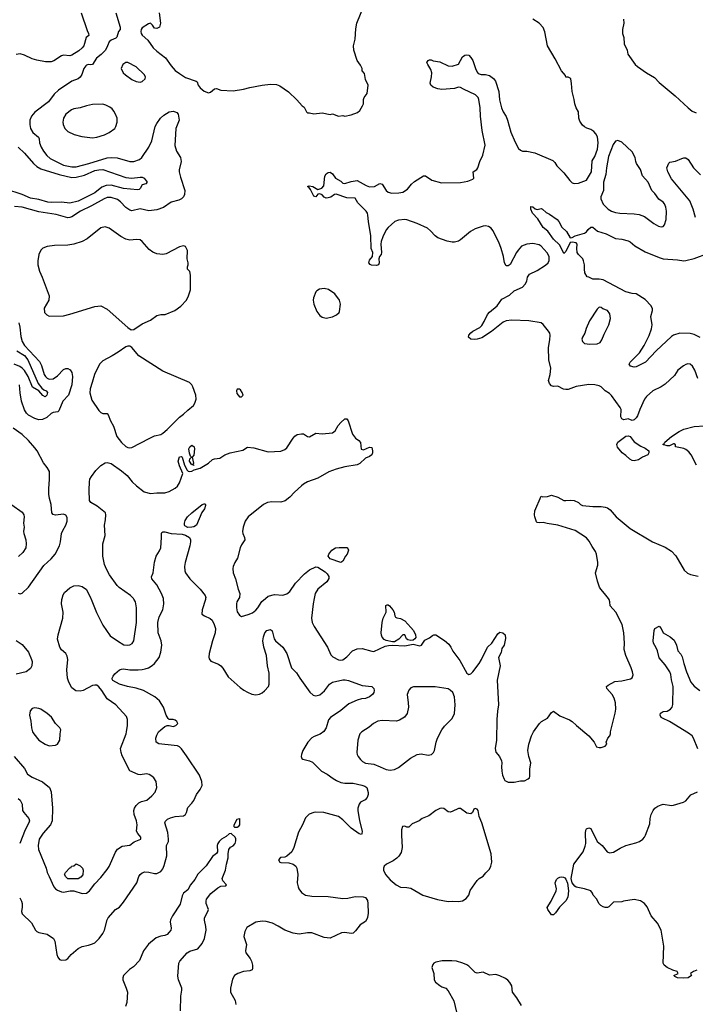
# Model space of a CAD drawing. Header units: inches. Extents: x 2001573 to 2220545, y 644482 to 846830.
# Tile 49 of 256: x 2042145 to 2048681, y 676073 to 685603. Entities that reach past the tile are written whole.
import ezdxf

# ---------------------------------------------------------------- set-up
doc = ezdxf.new("R2010")
doc.units = ezdxf.units.IN
doc.header["$MEASUREMENT"] = 0
doc.layers.add('C0647', color=7, linetype='Continuous')
doc.layers.add('C0648', color=7, linetype='Continuous')

msp = doc.modelspace()

# ---------------------------------------------------------------- linework, layer by layer
at = {"layer": 'C0647', "color": 5}
for points, elevation in [([(2042090.4, 678470), (2042190, 678354.9), (2042221.6, 678301.6), (2042264, 678270), (2042365.3, 678225.3), (2042433.1, 678170), (2042449.1, 678130), (2042461.3, 677970), (2042457.7, 677850), (2042444, 677810), (2042370.3, 677730), (2042333.1, 677670), (2042322, 677610), (2042326.5, 677570), (2042400.5, 677390), (2042410.6, 677350), (2042428.3, 677308.3), (2042476, 677210), (2042491.3, 677190), (2042510, 677176), (2042550, 677160.7), (2042570, 677158.8), (2042631.6, 677171.6), (2042670, 677172), (2042750, 677146), (2042790, 677147.3), (2042821.2, 677170), (2042870, 677238), (2042930, 677301), (2042990, 677376), (2043010, 677406), (2043070, 677546), (2043090, 677576), (2043136.6, 677603.4), (2043210, 677614), (2043253.6, 677646.4), (2043316, 677670), (2043317, 677690), (2043287.1, 677727.1), (2043276.2, 677750), (2043280.9, 677810), (2043274.5, 677850), (2043253.6, 677910), (2043249.6, 677950), (2043254, 677970), (2043270, 677997.3), (2043297.2, 678022.8), (2043323.9, 678036.1), (2043373.2, 678050), (2043422.7, 678090), (2043454.5, 678125.5), (2043471.3, 678170), (2043466, 678230), (2043443.3, 678263.3), (2043422.5, 678282.5), (2043395.9, 678295.9), (2043370, 678302), (2043310, 678294), (2043290, 678297), (2043211.8, 678331.8), (2043137.2, 678477.2), (2043125.1, 678510), (2043119.6, 678550), (2043175.1, 678690), (2043179.3, 678710), (2043189.2, 678770), (2043189.1, 678829.1), (2043178.6, 678858.6), (2043073.2, 678970), (2042989.8, 679029.8), (2042938.8, 679110), (2042910, 679145.4), (2042890, 679160.9), (2042870, 679162.2), (2042850, 679157.1), (2042758, 679110), (2042730, 679102.8), (2042688.4, 679108.4), (2042650, 679134.7), (2042618.9, 679190), (2042607.2, 679230), (2042600.9, 679310), (2042609.6, 679410), (2042603.9, 679443.9), (2042589.4, 679470), (2042550, 679504.5), (2042531.6, 679530), (2042511.7, 679608.3), (2042516.3, 679650), (2042563.5, 679810), (2042564, 679870), (2042548.7, 679950), (2042552.4, 679990), (2042555.2, 680000)], 440), ([(2042144.4, 677104.4), (2042163, 677070), (2042168, 677050), (2042167.9, 677012.1), (2042162, 676970), (2042167.3, 676950), (2042259.9, 676859.9), (2042296.3, 676790), (2042310, 676776.3), (2042330, 676766.7), (2042410, 676750.3), (2042470.5, 676710), (2042485.1, 676685.1), (2042505.4, 676554.6), (2042514.8, 676530), (2042530, 676507.7), (2042550, 676500.7), (2042590, 676504), (2042610, 676517.3), (2042643.8, 676556.2), (2042710, 676612.4), (2042750, 676632.2), (2042810, 676643.7), (2042850, 676657), (2042870.8, 676669.2), (2042912.7, 676710), (2042950, 676759.1), (2042964.4, 676790), (2042990.8, 676889.2), (2043002, 676910), (2043070, 676990.4), (2043110, 677013.4), (2043150, 677061.6), (2043278.3, 677250), (2043297.7, 677310), (2043310, 677330.4), (2043330, 677346.3), (2043354.7, 677354.7), (2043393, 677353), (2043450, 677337.4), (2043470, 677338.8), (2043510, 677359.5), (2043530, 677384.4), (2043543, 677417), (2043566.8, 677510), (2043564.4, 677610), (2043583.1, 677650), (2043585.3, 677670), (2043577.3, 677737.3), (2043548, 677830), (2043554.2, 677845.9), (2043575.2, 677864.8), (2043603.2, 677876.8), (2043650, 677889.1), (2043730, 677897), (2043747.3, 677910), (2043757.4, 677930), (2043770, 677978.8), (2043810, 678018.8), (2043830, 678046), (2043856.6, 678103.4), (2043890, 678151), (2043909.3, 678190), (2043907, 678230), (2043882.9, 678290), (2043758.4, 678478.4), (2043710, 678544.5), (2043690, 678564.5), (2043670, 678573.2), (2043638.3, 678578.3), (2043490, 678595.6), (2043463.7, 678610), (2043462.4, 678650), (2043470, 678678.8), (2043487.6, 678710), (2043510, 678730.4), (2043550, 678762), (2043570, 678770.8), (2043590, 678771), (2043630, 678762), (2043655.3, 678770), (2043674, 678790), (2043664, 678810), (2043650, 678824), (2043630, 678829), (2043590, 678828.7), (2043580.1, 678840.1), (2043562, 678870), (2043535.6, 678950), (2043498.4, 679010), (2043452.6, 679050), (2043341, 679110), (2043270, 679132.8), (2043188, 679148), (2043111.8, 679170), (2043046.1, 679206.1), (2043040.3, 679220.3), (2043039.8, 679230), (2043049.2, 679250), (2043064, 679270), (2043110, 679310.1), (2043130, 679317.9), (2043150, 679318.4), (2043210, 679309.3), (2043290, 679309.3), (2043330, 679312.4), (2043359.8, 679320.2), (2043389.8, 679330.2), (2043427.3, 679352.7), (2043450, 679373), (2043493, 679430), (2043510, 679481), (2043518.6, 679550), (2043513.8, 679590), (2043485.5, 679670), (2043482.5, 679770), (2043495.3, 679824.7), (2043530.5, 679890), (2043540.5, 679950), (2043536.2, 679996.2), (2043534.7, 680000)], 420), ([(2042833.4, 680000), (2042835.6, 679995.6), (2042886.7, 679866.7), (2042950, 679744), (2043019.9, 679639.9), (2043090.6, 679590), (2043153.5, 679553.5), (2043188.8, 679548.8), (2043210, 679552.7), (2043233.2, 679566.8), (2043247.3, 679590), (2043273.6, 679770), (2043275.6, 679910), (2043263.6, 679970), (2043250, 679994.5), (2043245, 680000)], 440), ([(2043943.4, 680000), (2043942.6, 679990), (2043910.3, 679890), (2043908.2, 679850), (2043931.5, 679831.5), (2043987, 679807), (2044006.4, 679790), (2044027.2, 679750), (2044039.6, 679710), (2044035.8, 679670), (2044009.4, 679590.6), (2043978, 679470), (2043973.1, 679433.1), (2043976.9, 679416.9), (2043995.1, 679395.1), (2044066.5, 679366.5), (2044089.1, 679349.1), (2044110, 679325.5), (2044162.7, 679242.7), (2044279, 679139), (2044313, 679113), (2044350, 679092.9), (2044390, 679074.6), (2044430, 679067.6), (2044465.2, 679074.8), (2044490, 679087), (2044514.1, 679105.9), (2044550.9, 679150), (2044558.5, 679170), (2044559.8, 679190), (2044556.8, 679276.8), (2044541.4, 679350), (2044531.8, 679450), (2044507.3, 679530), (2044496.4, 679590), (2044502, 679630), (2044515.1, 679670), (2044536, 679690), (2044570, 679702), (2044588, 679688), (2044607, 679610), (2044618.4, 679590), (2044690.5, 679530), (2044730.5, 679470), (2044775.3, 679330), (2044822.2, 679282.2), (2044854.4, 679230), (2044953, 679093), (2044983.7, 679063.7), (2045010, 679059.6), (2045050, 679069.2), (2045092.2, 679107.8), (2045142, 679170), (2045170, 679189.4), (2045272.3, 679212.3), (2045293.3, 679213.3), (2045327, 679207), (2045457.4, 679157.4), (2045550.3, 679150.3), (2045570.4, 679130.4), (2045574.4, 679110), (2045570.4, 679090), (2045557.1, 679070), (2045530.1, 679049.8), (2045490, 679032.6), (2045450, 679028.4), (2045410, 679016.8), (2045330, 678979.8), (2045250, 678916.5), (2045150.3, 678850), (2045132.5, 678827.5), (2045110.2, 678749.8), (2045087.5, 678712.5), (2045052.7, 678687.3), (2044993.9, 678666.1), (2044970, 678652.6), (2044931.8, 678610), (2044884.6, 678530), (2044870.4, 678490), (2044868, 678470), (2044872.8, 678452.8), (2044884.2, 678444.2), (2044950, 678430.3), (2044978, 678418), (2045065.7, 678330), (2045120.6, 678300.6), (2045177, 678257), (2045210, 678237.9), (2045250, 678221.3), (2045290, 678212.1), (2045370, 678212.3), (2045455.4, 678195.4), (2045484.8, 678184.7), (2045501.7, 678170), (2045515.9, 678124.1), (2045515.6, 678104.4), (2045506.7, 678073.3), (2045487.9, 678052.1), (2045442.3, 678030), (2045427.5, 678010), (2045415.6, 677970), (2045414.9, 677950), (2045431.3, 677850), (2045456.5, 677750), (2045456.1, 677723.9), (2045450, 677717.2), (2045430, 677723.6), (2045350, 677778.2), (2045270, 677857.4), (2045229.3, 677890), (2045088, 677930), (2045010, 677933.3), (2044990, 677929.5), (2044946.4, 677913.6), (2044910, 677879), (2044880.3, 677810), (2044842.3, 677737.7), (2044796.9, 677590), (2044776.1, 677550), (2044730, 677507.6), (2044710, 677495.6), (2044667.4, 677492.6), (2044648.5, 677470), (2044660.7, 677450), (2044670, 677444.9), (2044750, 677442.4), (2044790, 677430.2), (2044816, 677410), (2044825.5, 677390), (2044834.9, 677330), (2044830.3, 677250), (2044837.4, 677210), (2044845.7, 677190), (2044870, 677156.4), (2044910, 677128.9), (2044970, 677118), (2045130, 677117.8), (2045270, 677098.3), (2045319.3, 677100.7), (2045390, 677117.3), (2045466.6, 677113.4), (2045490, 677105.5), (2045510, 677076), (2045513.7, 677050), (2045515.4, 676955.4), (2045510, 676912.3), (2045503.7, 676896.3), (2045490, 676874), (2045437.2, 676842.8), (2045394.8, 676785.2), (2045370, 676762.4), (2045350, 676758), (2045290, 676767.2), (2045256.7, 676763.3), (2045146.8, 676713.2), (2045090, 676719.2), (2044970, 676763.8), (2044930, 676763.1), (2044850, 676752.5), (2044790, 676760.8), (2044710, 676789.8), (2044646, 676830), (2044590, 676858.2), (2044530, 676873.5), (2044490, 676876.2), (2044430, 676867.2), (2044343.7, 676816.3), (2044321.8, 676778.2), (2044312.4, 676730), (2044338.9, 676650), (2044329, 676589), (2044332.4, 676570), (2044375.6, 676515.6), (2044388.7, 676490), (2044398, 676450), (2044398, 676422), (2044392.3, 676407.7), (2044370, 676396.4), (2044310, 676389.8), (2044256.3, 676370), (2044224.4, 676350), (2044203, 676317), (2044183.1, 676230), (2044183.8, 676190), (2044228.3, 676108.3), (2044235.8, 676070)], 420), ([(2044264.1, 680000), (2044244.9, 679970), (2044242, 679950), (2044240.7, 679910), (2044250, 679872), (2044270, 679838), (2044290, 679826), (2044355.5, 679844.5), (2044397.5, 679862.5), (2044430, 679886.8), (2044450, 679910.8), (2044487.3, 679972.7), (2044521.4, 680000)], 440), ([(2044992.3, 680000), (2044982.7, 679950), (2044968.5, 679810), (2044972.7, 679770), (2044992.7, 679730), (2045123.1, 679530), (2045156.1, 679456.1), (2045175.2, 679435.2), (2045230, 679407.7), (2045250, 679404.9), (2045270, 679408.4), (2045310, 679437), (2045365.2, 679494.8), (2045410, 679514), (2045457.2, 679517.2), (2045550, 679490.3), (2045570, 679488.8), (2045682, 679538), (2045714.3, 679545.7), (2045750, 679548.3), (2045870, 679543.7), (2045950, 679558.7), (2046016.1, 679543.9), (2046032.7, 679550), (2046063.6, 679596.4), (2046110, 679620.7), (2046137.6, 679642.4), (2046150, 679648), (2046170, 679648.2), (2046255.1, 679595.1), (2046297.5, 679557.5), (2046317.1, 679530), (2046336.4, 679490), (2046401.5, 679401.5), (2046470, 679278), (2046490, 679264.7), (2046508.9, 679271.1), (2046529.1, 679290.9), (2046590, 679371.3), (2046612.7, 679410), (2046669, 679530), (2046712.5, 679567.5), (2046770, 679658), (2046790, 679674), (2046818, 679670), (2046841, 679650), (2046845.4, 679614.6), (2046830.5, 679549.5), (2046810, 679518), (2046802, 679478), (2046776, 679430), (2046794, 679350), (2046764.9, 679210), (2046777.4, 678970), (2046767.2, 678910), (2046761.7, 678830), (2046757.4, 678630), (2046744.6, 678550), (2046751.9, 678511.9), (2046786.8, 678470), (2046806, 678430), (2046810.7, 678410), (2046806, 678370), (2046810.7, 678330), (2046817.3, 678290), (2046830.8, 678250.8), (2046838, 678238), (2046870, 678224), (2046930, 678221.6), (2046990, 678234.8), (2047030, 678236), (2047065.6, 678254.4), (2047075.5, 678264.5), (2047080.2, 678279.8), (2047080.7, 678350), (2047089.5, 678409.5), (2047069.2, 678470), (2047061.2, 678530), (2047069.3, 678590), (2047095.1, 678670), (2047116, 678710), (2047173.2, 678790), (2047194, 678810), (2047250, 678842), (2047290, 678898.8), (2047310, 678911), (2047370, 678864), (2047465.2, 678825.2), (2047490.5, 678810.5), (2047531.3, 678770), (2047651.3, 678670), (2047702, 678610), (2047726.4, 678566.4), (2047750, 678558), (2047770, 678558), (2047808.4, 678571.6), (2047826, 678590), (2047818, 678610), (2047835.3, 678650), (2047855.3, 678670), (2047862, 678690), (2047861.2, 678710), (2047907, 678890), (2047911.6, 678930), (2047909.6, 678990), (2047896.1, 679036.1), (2047878, 679070), (2047825.2, 679130), (2047822, 679150), (2047837.2, 679162.8), (2047903.2, 679196.8), (2047970, 679204.9), (2048055.5, 679224.5), (2048070, 679232), (2048078.6, 679261.4), (2048074.5, 679290), (2048060.9, 679330), (2048009.6, 679450), (2047992.5, 679507.5), (2047997.6, 679570), (2047991.2, 679670), (2047974.7, 679750), (2047913.3, 679870), (2047856.2, 679930), (2047855.1, 679970), (2047848.2, 679990), (2047840.7, 680000)], 440), ([(2048704.9, 678544.9), (2048663.5, 678650), (2048651.1, 678670), (2048616.2, 678696.2), (2048430, 678811.1), (2048362.3, 678842.2), (2048352.3, 678850), (2048340.9, 678870), (2048345.2, 678890), (2048350, 678894), (2048370, 678905.5), (2048410, 678910.7), (2048441.2, 678930), (2048456.2, 678950), (2048464.1, 678975.9), (2048465.6, 679150), (2048450, 679214), (2048444.5, 679264.5), (2048436, 679290), (2048390, 679357.6), (2048330, 679426), (2048314.8, 679494.7), (2048303.5, 679523.5), (2048275.6, 679570), (2048271.8, 679590), (2048282.7, 679690), (2048289.6, 679710.4), (2048330, 679732), (2048350, 679711.3), (2048370.7, 679670), (2048437.3, 679630), (2048476.7, 679596.7), (2048500.3, 679550), (2048513.3, 679493.3), (2048541.7, 679461.7), (2048554.9, 679434.9), (2048568.8, 679370), (2048594.3, 679290), (2048636.9, 679190), (2048670, 679152.8), (2048726, 679110)], 420), ([(2042110, 679593), (2042170, 679556.3), (2042230, 679481), (2042260.4, 679410), (2042263.8, 679390), (2042260.5, 679350), (2042250, 679324), (2042206, 679290), (2042110, 679269.7)], 440), ([(2048695.5, 676404.5), (2048662.8, 676390), (2048636, 676370), (2048644.9, 676350), (2048610.6, 676330), (2048570, 676326.8), (2048510, 676329.8), (2048482.3, 676342.3), (2048472.7, 676350), (2048515.3, 676370), (2048504, 676390), (2048462.2, 676402.1), (2048407.5, 676427.5), (2048379.6, 676450), (2048369.8, 676469.8), (2048376.4, 676636.4), (2048351, 676790), (2048316.5, 676856.5), (2048253.6, 676930), (2048215.3, 677015.3), (2048190, 677049.2), (2048150, 677072.7), (2048090, 677086), (2047987.7, 677072.3), (2047970, 677065.2), (2047890, 677062.7), (2047844.7, 677015.3), (2047830, 677009.6), (2047810, 677009.6), (2047790, 677015.6), (2047767.5, 677027.5), (2047748.4, 677048.4), (2047729.3, 677090), (2047694, 677130), (2047685.2, 677150), (2047669, 677170), (2047610.6, 677189.4), (2047530, 677206), (2047514.9, 677214.9), (2047489.3, 677250), (2047479.6, 677290), (2047507.3, 677430), (2047596, 677550), (2047616.6, 677603.4), (2047622.9, 677630), (2047618, 677730), (2047622.5, 677757.5), (2047630, 677771.3), (2047650, 677781), (2047670, 677776), (2047732.7, 677650), (2047778.9, 677610), (2047827.5, 677547.5), (2047850, 677538), (2047890, 677544.9), (2047955.2, 677584.8), (2048009.8, 677610.2), (2048105.2, 677634.8), (2048142.7, 677650), (2048172, 677670), (2048189.5, 677690), (2048199.5, 677710), (2048242, 677818), (2048245.6, 677870), (2048254.3, 677910), (2048271.8, 677948.1), (2048289.7, 677970), (2048317, 677990), (2048350, 678004.9), (2048370, 678009), (2048450, 677998.3), (2048470, 678000.9), (2048566, 678030), (2048590, 678043.6), (2048639.2, 678100.8), (2048702.7, 678130)], 420), ([(2042130, 678063.6), (2042150.3, 678050), (2042167.6, 678010), (2042173.1, 677950), (2042184.2, 677930), (2042233.7, 677870), (2042238.3, 677850), (2042233.6, 677830), (2042197.4, 677762.6), (2042144.5, 677630)], 420), ([(2043700.7, 676010), (2043704.6, 676150), (2043714.1, 676210), (2043712.5, 676230), (2043681.6, 676310), (2043675.4, 676344.6), (2043682.7, 676470), (2043693.7, 676490), (2043763.9, 676570), (2043790, 676586.3), (2043866.7, 676610), (2043910, 676660.4), (2043933.1, 676710), (2043950.1, 676790), (2043947, 676827), (2043932.3, 676887.7), (2043932.4, 676910), (2043965.5, 676970), (2043970.5, 676990), (2043950.2, 677050), (2043948.1, 677070), (2043953.2, 677090), (2043993.8, 677146.2), (2044060.2, 677199.8), (2044090, 677216), (2044139.9, 677220.1), (2044146.8, 677230), (2044108.9, 677268.9), (2044104.4, 677290), (2044137.3, 677370), (2044146.3, 677430), (2044162.6, 677490), (2044161.3, 677530), (2044168.9, 677570), (2044185.4, 677594.6), (2044210, 677607.2), (2044230, 677628), (2044235.6, 677655.6), (2044235.3, 677675.3), (2044227.7, 677690), (2044190, 677727.3), (2044170, 677722), (2044143.5, 677696.5), (2044098.4, 677670), (2044074.7, 677650), (2044061.1, 677630), (2044055.8, 677610), (2044059.6, 677550), (2044050, 677534), (2044010, 677504), (2043947.5, 677412.5), (2043868.2, 677331.8), (2043838.3, 677281.7), (2043797.7, 677230), (2043770, 677180.7), (2043729.7, 677150), (2043718, 677122), (2043698.2, 677041.8), (2043621.8, 676930), (2043603.9, 676890), (2043601, 676870), (2043610.9, 676809.1), (2043606, 676790), (2043591.5, 676770), (2043570, 676748.2), (2043550, 676738.4), (2043510, 676733.4), (2043465.3, 676714.7), (2043390, 676654.3), (2043341.1, 676590), (2043304.5, 676495.5), (2043245.9, 676434.1), (2043208.4, 676410), (2043149.7, 676350), (2043141.7, 676330), (2043142.7, 676310), (2043175.1, 676230), (2043186.2, 676190), (2043180.4, 676090), (2043166.8, 676050)], 380), ([(2047001, 676061), (2046955.2, 676135.2), (2046912.7, 676190), (2046906, 676250), (2046885.1, 676285.1), (2046867, 676307), (2046843.2, 676323.2), (2046790, 676348.7), (2046750, 676362), (2046690, 676355.3), (2046630, 676384), (2046570, 676375.3), (2046550, 676382), (2046490, 676442), (2046470, 676455.3), (2046432.5, 676472.5), (2046370, 676489), (2046326.4, 676493.6), (2046232.9, 676492.9), (2046170, 676479), (2046152, 676470), (2046142, 676458), (2046132, 676430), (2046150.9, 676370.9), (2046154.8, 676310), (2046168.3, 676288.3), (2046210, 676254.8), (2046230, 676241), (2046267.7, 676227.7), (2046290, 676202.8), (2046345.1, 676105.1), (2046370, 675996)], 440)]:
    msp.add_lwpolyline(points, dxfattribs=dict(at, elevation=elevation))
for points, elevation in [([(2045930, 679593), (2045900.4, 679600.4), (2045886, 679610), (2045870, 679648), (2045850, 679649), (2045811.9, 679608.1), (2045770, 679582.9), (2045750, 679582.9), (2045690, 679595.4), (2045670, 679604.4), (2045650, 679627.6), (2045645, 679645), (2045643.1, 679670), (2045651.6, 679770), (2045659.6, 679810), (2045689.5, 679870), (2045688.2, 679931.8), (2045700.7, 679939.3), (2045710, 679940.5), (2045722, 679930), (2045754.4, 679890), (2045767.3, 679870), (2045774.4, 679834.4), (2045781.4, 679821.4), (2045793.4, 679813.4), (2045830, 679806), (2045870, 679784.4), (2045930, 679721.6), (2045953.7, 679690), (2045975.3, 679650), (2045976.3, 679623.7), (2045968.2, 679610), (2045950, 679596.3)], 440), ([(2046165.6, 679145.6), (2045954.6, 679145.4), (2045930, 679137), (2045910, 679113.2), (2045892.4, 679070), (2045904.4, 678990), (2045904.9, 678950), (2045893.4, 678886.6), (2045868.6, 678851.4), (2045817.7, 678822.3), (2045790, 678814), (2045650, 678819.1), (2045610, 678813.7), (2045567.6, 678792.4), (2045524.5, 678755.5), (2045454, 678710), (2045436.3, 678690), (2045416.3, 678630), (2045407.3, 678510), (2045410.7, 678490), (2045420.7, 678470), (2045441.7, 678441.7), (2045462.6, 678422.6), (2045490, 678408), (2045570, 678396.4), (2045632.8, 678372.8), (2045690, 678344.9), (2045730, 678340.3), (2045770, 678346.7), (2045810, 678366), (2045926, 678454), (2045989.7, 678490.3), (2046030, 678496.3), (2046095.5, 678484.5), (2046129.1, 678490.9), (2046148.7, 678510), (2046159, 678530), (2046175.3, 678610), (2046188.4, 678648.4), (2046229, 678730), (2046255.5, 678764.5), (2046330, 678838.8), (2046351.2, 678888.8), (2046356.9, 678970), (2046352, 679050), (2046336, 679090), (2046310, 679113.2), (2046290, 679125.2)], 440), ([(2042290, 678941.2), (2042264.5, 678935.5), (2042247.5, 678912.5), (2042240.7, 678870), (2042253.2, 678813.2), (2042258, 678750), (2042270, 678711.3), (2042282, 678690), (2042330, 678630.7), (2042390, 678590.6), (2042430, 678574), (2042490, 678581), (2042510, 678591.3), (2042534, 678630), (2042535.3, 678690), (2042544, 678730), (2042534, 678750), (2042492.1, 678792.1), (2042453.4, 678853.4), (2042410, 678889.2), (2042350, 678929), (2042330, 678937.2)], 460), ([(2046230, 677971.8), (2046210, 677969.5), (2046170.7, 677950), (2046102, 677898), (2046038, 677870), (2046010.5, 677849.5), (2045942, 677818), (2045910, 677788), (2045890, 677788), (2045870, 677798), (2045847.1, 677792.9), (2045839.8, 677760.2), (2045838, 677710), (2045846.5, 677590), (2045836.5, 677543.5), (2045814.3, 677505.7), (2045793.8, 677486.2), (2045758.5, 677461.5), (2045694.8, 677430), (2045670.7, 677410), (2045663, 677390), (2045665.5, 677370), (2045683.8, 677330), (2045730, 677279.1), (2045786, 677230), (2045830, 677206), (2045890, 677204.7), (2045930, 677196), (2046044.7, 677130), (2046188.4, 677088.4), (2046290, 677067.7), (2046330, 677070.6), (2046390, 677066.8), (2046430, 677074), (2046463.2, 677096.8), (2046489, 677130), (2046504.1, 677175.9), (2046570, 677271.3), (2046590, 677292), (2046630, 677312), (2046653.6, 677346.4), (2046690, 677382), (2046704, 677410), (2046714, 677450), (2046706.6, 677530), (2046616, 677830), (2046589.2, 677890), (2046579, 677950), (2046570, 677962), (2046550, 677968), (2046539.6, 677960.4), (2046524.7, 677930), (2046510, 677915.3), (2046470, 677924), (2046410, 677969.3), (2046390, 677969.4), (2046330, 677938), (2046310, 677932.3), (2046290, 677936), (2046247, 677967)], 440), ([(2044250, 677785.1), (2044225.1, 677785.1), (2044219, 677790), (2044219.3, 677810), (2044250, 677864.7), (2044270, 677872), (2044270.3, 677810), (2044258, 677790)], 380), ([(2042610, 677286), (2042590, 677306), (2042578, 677330), (2042588, 677350), (2042630, 677394), (2042642, 677398), (2042646, 677410), (2042667.3, 677412.7), (2042690, 677431.3), (2042730, 677412), (2042750.8, 677390.8), (2042758, 677370), (2042755.3, 677324.7), (2042736.9, 677303.1), (2042710, 677286)], 440), ([(2047310, 676937.2), (2047290, 676939), (2047254, 676990), (2047249.3, 677010), (2047288.1, 677071.9), (2047335.1, 677170), (2047337, 677190), (2047326.6, 677250), (2047338.6, 677281.4), (2047350, 677294), (2047370, 677302), (2047390, 677307.3), (2047404.5, 677304.5), (2047418, 677298), (2047430, 677284.7), (2047444.4, 677244.4), (2047452.7, 677170), (2047448.5, 677110), (2047430, 677075.1), (2047366, 677014), (2047330, 676957.2)], 420)]:
    msp.add_lwpolyline(points, close=True, dxfattribs=dict(at, elevation=elevation))
at = {"layer": 'C0648', "color": 5}
for points, elevation in [([(2043075.8, 685670), (2043118, 685530), (2043116, 685510), (2043102, 685490), (2043084.4, 685435.6), (2043074.6, 685425.4), (2043030, 685406), (2043010.2, 685389.8), (2042995.5, 685350), (2042974, 685310), (2042934.4, 685265.6), (2042889, 685231), (2042850, 685169.6), (2042830, 685166), (2042810, 685169.6), (2042790, 685163.6), (2042783.4, 685156.6), (2042765.7, 685130), (2042746.1, 685073.9), (2042730, 685047), (2042710, 685032), (2042650, 685007.3), (2042519.5, 684920.5), (2042477.4, 684882.6), (2042422.4, 684810), (2042290.2, 684709.8), (2042260.3, 684670), (2042243.1, 684630), (2042241.5, 684590), (2042249, 684550), (2042273, 684513), (2042325.1, 684465.1), (2042332.6, 684450), (2042337.6, 684410), (2042351.3, 684370), (2042373.8, 684330), (2042406.3, 684290), (2042441, 684261), (2042570, 684195.5), (2042650, 684180.2), (2042690, 684180.2), (2042814.5, 684210), (2042990, 684265.5), (2043030, 684270.9), (2043087.5, 684267.5), (2043210, 684230.3), (2043250, 684232.4), (2043302.9, 684250), (2043326.9, 684270), (2043395.5, 684370), (2043422.9, 684430), (2043455.4, 684570), (2043470, 684599.1), (2043508.5, 684651.6), (2043539.1, 684680.9), (2043589.8, 684710.2), (2043630, 684717.1), (2043650, 684713), (2043664.7, 684704.7), (2043677.3, 684690), (2043687.9, 684630), (2043656.3, 684550), (2043646.9, 684386.9), (2043661.5, 684330), (2043700.2, 684270), (2043705.2, 684250), (2043705.4, 684230), (2043686.4, 684150), (2043688.3, 684130), (2043700, 684080), (2043741.7, 683950), (2043737.8, 683910), (2043728.2, 683890), (2043708.8, 683870), (2043683.4, 683856.6), (2043610, 683838), (2043535.4, 683784.6), (2043470, 683764.3), (2043393.8, 683753.8), (2043310, 683771.1), (2043230, 683754.7), (2043210, 683761.3), (2043170, 683786.3), (2043120.2, 683840.2), (2043090, 683861.4), (2043030, 683881.7), (2042990, 683880.9), (2042962.7, 683870), (2042839.8, 683800.2), (2042732.9, 683750), (2042650, 683696.4), (2042630, 683688.4), (2042610, 683687.1), (2042496.2, 683716.2), (2042330, 683743.2), (2042170, 683788.2), (2042093.9, 683793.9)], 440), ([(2042738.8, 685670), (2042798, 685498), (2042811.8, 685470), (2042813, 685450), (2042788.9, 685431.1), (2042765.5, 685350), (2042749.4, 685330), (2042717.2, 685302.8), (2042650, 685259.6), (2042630, 685254.8), (2042570, 685260.7), (2042550, 685254.9), (2042475.4, 685204.6), (2042450, 685194.8), (2042394.7, 685194.7), (2042310.3, 685210.3), (2042264.6, 685224.6), (2042190, 685259.3), (2042150, 685272), (2042110, 685267.1)], 420), ([(2043492.4, 685670), (2043507.3, 685570), (2043496, 685530), (2043470, 685517.2), (2043450, 685522.7), (2043441.2, 685530), (2043429.5, 685549.5), (2043410, 685569), (2043390, 685563.7), (2043330, 685523.6), (2043319.5, 685510), (2043315.2, 685490), (2043319.6, 685470), (2043330, 685452.4), (2043383.8, 685403.8), (2043436.9, 685330), (2043470, 685298.8), (2043555, 685235), (2043610, 685156.4), (2043650, 685112.2), (2043690, 685081.6), (2043750, 685045.5), (2043851, 685010), (2043862.4, 685002.4), (2043872.9, 684970), (2043890, 684942.3), (2043930, 684912.9), (2043970, 684897.1), (2043990, 684902), (2044030, 684934.8), (2044050, 684936), (2044090, 684921), (2044210, 684916), (2044310, 684930.6), (2044370, 684948.2), (2044490, 684970.4), (2044570, 684978), (2044630, 684977.3), (2044662.8, 684962.8), (2044745.5, 684905.5), (2044827.5, 684827.5), (2044878, 684770), (2044896.3, 684756.3), (2044918, 684710), (2044930, 684701), (2044950, 684702.8), (2044990, 684691), (2045070, 684701), (2045150, 684686), (2045170, 684691), (2045230, 684671), (2045270, 684674.8), (2045290, 684671), (2045350, 684682.8), (2045414.2, 684705.8), (2045434.2, 684725.8), (2045462.7, 684770), (2045469.5, 684790), (2045469.6, 684830.4), (2045478, 684850), (2045506, 684890), (2045515.1, 684970), (2045490, 685026), (2045481.2, 685081.2), (2045459, 685110), (2045457.2, 685130), (2045442.5, 685162.5), (2045409.5, 685209.5), (2045377, 685310), (2045374, 685350), (2045390, 685414), (2045395.5, 685515.5), (2045405.1, 685570), (2045470.7, 685729.3)], 460), ([(2048705.1, 682130), (2048675.6, 682210), (2048654, 682250), (2048630, 682269.4), (2048610, 682271.8), (2048590, 682266.6), (2048567.2, 682252.8), (2048510.7, 682210), (2048479.9, 682160.1), (2048390, 682074.5), (2048350, 682049.3), (2048270, 682009.4), (2048210, 681955.1), (2048188.9, 681930), (2048143.7, 681830), (2048122, 681770), (2048110, 681749.2), (2048090.4, 681729.6), (2048070, 681725.2), (2048030, 681741.2), (2047990, 681729.3), (2047970, 681741.2), (2047960.5, 681760.5), (2047964.2, 681830), (2047955.1, 681850), (2047870, 681967), (2047850, 681986), (2047809.2, 682010), (2047771.2, 682051.2), (2047750, 682060.7), (2047708, 682070), (2047650, 682073.1), (2047530, 682052.9), (2047450, 682022.9), (2047430, 682022.3), (2047407.4, 682027.4), (2047350, 682054.7), (2047310, 682054.5), (2047290, 682060.9), (2047270, 682082.7), (2047261.6, 682110), (2047278, 682170), (2047283.7, 682230), (2047265.1, 682310), (2047261.6, 682430), (2047274.6, 682505.4), (2047276.9, 682550), (2047272.6, 682570), (2047261.1, 682590), (2047210, 682652.7), (2047188.6, 682668.6), (2047069, 682689), (2046906.6, 682693.4), (2046850.3, 682689.7), (2046823.4, 682676.6), (2046710, 682585.6), (2046614.9, 682525.1), (2046570.8, 682510), (2046547.4, 682507.4), (2046510.9, 682510.9), (2046486.6, 682530), (2046491.3, 682550), (2046510, 682572.2), (2046530, 682588.7), (2046597.2, 682622.8), (2046617.2, 682642.8), (2046639.4, 682680.6), (2046670, 682750.4), (2046690, 682773.7), (2046765.4, 682834.6), (2046810, 682897.3), (2046884, 682936), (2046930, 682978), (2047010, 683016), (2047035.6, 683044.4), (2047050, 683071.3), (2047058.9, 683110), (2047078.2, 683141.8), (2047150, 683174.3), (2047232.6, 683227.4), (2047256.8, 683250), (2047267.2, 683272.9), (2047266.6, 683310), (2047247.2, 683347.2), (2047190, 683412.6), (2047170, 683423.5), (2047110, 683437.4), (2047051.3, 683430), (2047000.7, 683410), (2046966.3, 683373.7), (2046950.4, 683350), (2046890, 683235.3), (2046870, 683222), (2046850, 683222), (2046834, 683250), (2046826.6, 683310), (2046803.7, 683390), (2046780.5, 683450), (2046722, 683562), (2046705.1, 683585.1), (2046681.3, 683601.3), (2046650, 683607.6), (2046630, 683604.7), (2046550, 683579.1), (2046507.5, 683552.5), (2046410, 683471.1), (2046390, 683460.4), (2046350, 683449.7), (2046330, 683449.7), (2046279.5, 683459.5), (2046190, 683491.2), (2046162.9, 683510), (2046120.1, 683560.1), (2046090, 683585.6), (2045989.2, 683630), (2045890, 683666.3), (2045870, 683669.6), (2045810, 683663.1), (2045773, 683650), (2045709.2, 683590.8), (2045691.3, 683568.7), (2045658, 683502), (2045643, 683457), (2045639.1, 683430), (2045644.9, 683350), (2045640.7, 683330), (2045626, 683310), (2045618.8, 683290), (2045622, 683250), (2045616, 683230), (2045595.2, 683224.8), (2045547.7, 683227.7), (2045534.5, 683234.5), (2045523.7, 683250), (2045530, 683276), (2045559, 683310), (2045560.9, 683350), (2045545.6, 683390), (2045540.9, 683510), (2045518, 683650), (2045512.7, 683710), (2045509.2, 683730), (2045495.1, 683750), (2045416.2, 683830), (2045390, 683874.5), (2045310, 683880.4), (2045206.6, 683913.4), (2045190, 683912), (2045154, 683886), (2045130, 683877.6), (2045110, 683877), (2045090, 683886.6), (2045070, 683909.2), (2045050, 683919), (2045030, 683915.3), (2045010, 683888.7), (2044990, 683894), (2044959.6, 683959.6), (2044943.1, 683983.1), (2044928.7, 683990), (2044945.2, 683994.8), (2044982, 683990), (2045030, 683961), (2045050, 683964.7), (2045066.3, 683973.7), (2045085.6, 683994.4), (2045097.2, 684090), (2045110, 684110.7), (2045130, 684122.8), (2045150, 684126.8), (2045170, 684110.8), (2045201, 684070), (2045250, 684040.7), (2045270, 684021), (2045290, 684017.3), (2045350, 684035.8), (2045410, 684047.3), (2045497.6, 683997.6), (2045530, 683986), (2045577.2, 683990), (2045630, 684016.3), (2045650.6, 684010), (2045690.7, 683950), (2045710, 683933.4), (2045745.1, 683925.1), (2045813.8, 683926.2), (2045850, 683934), (2045897.2, 683962.8), (2045936, 684010), (2045963.9, 684036.1), (2046050, 684090.6), (2046070, 684090.7), (2046130.5, 684050.5), (2046225.1, 684025.1), (2046410, 684026), (2046478.7, 684041.3), (2046530, 684058.8), (2046538, 684070), (2046533.2, 684130), (2046566.2, 684153.8), (2046578.4, 684170), (2046595.6, 684230), (2046626.6, 684293.4), (2046646.4, 684390), (2046620.4, 684530), (2046601.6, 684670), (2046599.8, 684750), (2046587.3, 684830), (2046579.1, 684850), (2046554.6, 684874.6), (2046438.4, 684930), (2046410, 684947.8), (2046390, 684951.5), (2046350, 684937.6), (2046230, 684928.3), (2046190, 684935), (2046145.6, 684950), (2046121.3, 684970), (2046115.1, 684990), (2046129.6, 685050), (2046131.8, 685090), (2046122.3, 685122.3), (2046092.7, 685170), (2046085.2, 685190), (2046098, 685210), (2046110, 685214.8), (2046126.3, 685213.7), (2046146.2, 685206.2), (2046210, 685195.3), (2046290, 685155.3), (2046330, 685154), (2046390, 685174), (2046430, 685244), (2046450, 685259.1), (2046470, 685264.9), (2046490, 685259.1), (2046510, 685238), (2046527.2, 685210), (2046554.6, 685130), (2046570, 685096.3), (2046581.8, 685081.8), (2046610, 685071.8), (2046650, 685073.1), (2046690, 685063.2), (2046730, 685034.3), (2046746.5, 685010), (2046779.3, 684910), (2046787.1, 684827.1), (2046806, 684750), (2046820.7, 684710), (2046850, 684666), (2046865.5, 684630), (2046895.6, 684515.6), (2046937.5, 684417.5), (2046970, 684357.3), (2046990, 684339.1), (2047010, 684330.7), (2047050.6, 684330.6), (2047130, 684314.8), (2047302, 684242), (2047322.5, 684222.5), (2047342.8, 684190), (2047410, 684120.7), (2047466.1, 684046.1), (2047490, 684024.9), (2047510, 684016.3), (2047550, 684021.6), (2047629.7, 684050.3), (2047675.9, 684130), (2047683, 684237), (2047710, 684279.1), (2047736.1, 684350), (2047741.3, 684410), (2047734.5, 684470), (2047719.4, 684499.4), (2047700.8, 684520.8), (2047670, 684539.5), (2047632.1, 684552.1), (2047610, 684565.2), (2047590, 684584), (2047562.8, 684622.8), (2047553.6, 684650), (2047549.6, 684710), (2047527.6, 684750), (2047514, 684790), (2047509.4, 684830), (2047489.4, 684910), (2047484.7, 684984.7), (2047475.3, 685030), (2047470, 685038), (2047450, 685048), (2047430, 685048.7), (2047423.7, 685063.7), (2047387, 685107), (2047325.2, 685225.2), (2047250, 685349.3), (2047225.4, 685485.4), (2047208.2, 685528.2), (2047170, 685571.1), (2047108.3, 685610)], 440), ([(2047987.7, 685610), (2047990.4, 685570), (2047977.6, 685510), (2047977.6, 685470), (2047990.5, 685430), (2047992.7, 685370), (2048021.1, 685310), (2048028.2, 685270), (2048100.4, 685170), (2048120.4, 685150), (2048210, 685088.9), (2048285.2, 685045.2), (2048330, 684997), (2048487.1, 684867.1), (2048610.6, 684750), (2048650, 684718), (2048690, 684702)], 440), ([(2042130.2, 684370), (2042192, 684312), (2042278.8, 684210), (2042310, 684181.3), (2042350, 684161.3), (2042526.5, 684106.5), (2042650, 684076.1), (2042690, 684079.9), (2042770, 684097.7), (2042870, 684143), (2042910, 684151.3), (2042950, 684152.2), (2043170, 684075.2), (2043230, 684070.7), (2043310, 684079.7), (2043330, 684078), (2043350, 684068), (2043376.3, 684030), (2043363.8, 684016.2), (2043330, 684003.6), (2043310.3, 683969.7), (2043299.4, 683960.6), (2043284, 683956), (2043149.5, 683969.5), (2043030, 684003.2), (2042980.6, 683999.4), (2042938.3, 683981.7), (2042870, 683927.7), (2042840.3, 683910), (2042710, 683846.3), (2042630, 683826.2), (2042550, 683837.4), (2042450, 683834.1), (2042417.1, 683837.1), (2042330, 683864.4), (2042250, 683876.2), (2042170, 683910.4), (2042010, 683963.7)], 420), ([(2048683.1, 683690), (2048661.8, 683770), (2048626.9, 683850), (2048450, 684063.9), (2048415, 684130), (2048405, 684170), (2048425.3, 684214.7), (2048434.8, 684225.2), (2048490, 684233.6), (2048550, 684260.8), (2048570, 684267), (2048590, 684266.4), (2048612.6, 684250), (2048662, 684170), (2048730, 684102.4)], 420), ([(2048728.4, 682528.4), (2048670, 682557.4), (2048630, 682566.9), (2048530, 682569.7), (2048470, 682549.7), (2048450, 682535.8), (2048301.7, 682398.3), (2048198.4, 682290), (2048110, 682243.7), (2048090, 682240.9), (2048055.3, 682250), (2048042.7, 682270), (2048052, 682290), (2048139.8, 682380.2), (2048187.1, 682450), (2048234.4, 682545.6), (2048258.8, 682610), (2048265.1, 682650), (2048251.5, 682730), (2048266, 682790), (2048265.8, 682805.8), (2048255.2, 682835.2), (2048196.2, 682896.2), (2048110, 682949.9), (2048070, 682952.3), (2048009.9, 682969.9), (2047790, 683084.3), (2047750, 683091.7), (2047690.9, 683090.9), (2047650, 683112.7), (2047634, 683114), (2047613, 683153), (2047608, 683188), (2047609.6, 683230), (2047600.7, 683270), (2047591.6, 683290), (2047550, 683329.2), (2047538.9, 683350), (2047534.7, 683390), (2047538.4, 683430), (2047530, 683442.7), (2047490, 683449.5), (2047470, 683445.2), (2047430, 683359), (2047410, 683339), (2047381.5, 683401.5), (2047365.8, 683425.8), (2047310, 683479.1), (2047255.2, 683555.2), (2047210, 683592.7), (2047156.6, 683676.6), (2047105.2, 683730), (2047089.2, 683770), (2047090, 683794), (2047110, 683792), (2047131.1, 683771.1), (2047150, 683766), (2047190, 683774.8), (2047202, 683770), (2047237.6, 683737.6), (2047270, 683721.6), (2047344, 683670), (2047360.5, 683650), (2047390, 683594.8), (2047433.7, 683553.7), (2047470, 683493.4), (2047490, 683494.9), (2047519, 683510), (2047610, 683536.4), (2047629.7, 683550.3), (2047646, 683574), (2047670, 683596.4), (2047690, 683595.8), (2047735.1, 683555.1), (2047818.8, 683530), (2047910, 683484.6), (2047970, 683478.8), (2048030, 683462.3), (2048050, 683453.6), (2048095.7, 683415.7), (2048196.6, 683356.6), (2048330, 683302), (2048370, 683290.2), (2048510, 683280.2), (2048570, 683269.4), (2048589, 683271), (2048670, 683292.8), (2048810, 683344.9)], 420), ([(2042136.1, 682670), (2042146.5, 682626.5), (2042155.8, 682535.8), (2042170, 682488.7), (2042192.4, 682450), (2042335.6, 682295.6), (2042355.8, 682255.8), (2042382.8, 682170), (2042394.3, 682150), (2042410, 682134.3), (2042430, 682124.7), (2042470, 682128.2), (2042510, 682157.7), (2042570, 682219), (2042590, 682228.1), (2042610, 682227.5), (2042634.3, 682214.3), (2042650.1, 682190), (2042654.8, 682150), (2042650.6, 682069.4), (2042617.4, 681970), (2042561.2, 681910), (2042522.4, 681817.6), (2042512.8, 681807.2), (2042470, 681800.3), (2042450, 681791.9), (2042406.4, 681753.6), (2042366.6, 681733.4), (2042330, 681729.8), (2042290, 681742.4), (2042230, 681774.6), (2042210, 681793.5), (2042190, 681826.3), (2042163, 681910), (2042149.3, 681990), (2042142.9, 682070)], 440), ([(2042117.1, 682397.1), (2042190, 682351.4), (2042222.5, 682310), (2042322.6, 682082.6), (2042357.4, 682037.4), (2042379.4, 682019.4), (2042399.5, 682010), (2042413.7, 681993.7), (2042408.8, 681970), (2042390, 681953.7), (2042370, 681966.4), (2042330.7, 682010.7), (2042267.7, 682047.7), (2042227.2, 682150), (2042190, 682207.9), (2042170, 682230.6), (2042147.4, 682247.4), (2042090, 682269)], 420), ([(2043245, 680000), (2043217.6, 680030), (2043108, 680108), (2043087.9, 680127.9), (2043014, 680230), (2042984.2, 680284.2), (2042966, 680330), (2042949.7, 680410), (2042949.6, 680530.4), (2042972, 680610), (2042966.6, 680710), (2042976.2, 680763.8), (2042977.6, 680810), (2042973.3, 680830), (2042893.8, 680893.8), (2042832.3, 680930), (2042819.5, 680950), (2042815.4, 681050), (2042818.7, 681130), (2042824.2, 681155.8), (2042838, 681182), (2042881.5, 681238.5), (2042930, 681287.7), (2042970, 681312.7), (2042990, 681318), (2043030, 681306), (2043130, 681237.1), (2043183.8, 681190), (2043234, 681130), (2043275.3, 681090), (2043350, 681032.9), (2043410, 681018.3), (2043470, 681023.7), (2043550, 681023.7), (2043590, 681035.8), (2043649.4, 681070), (2043670.9, 681089.1), (2043690, 681120.7), (2043723.7, 681210), (2043690, 681285.2), (2043677.6, 681330), (2043690, 681370.6), (2043710, 681374.8), (2043716, 681370), (2043740.5, 681290), (2043764.1, 681244.1), (2043773, 681233), (2043788.9, 681228.9), (2043810, 681232.4), (2043833.8, 681246.2), (2043890, 681261.8), (2043970, 681312.1), (2044010, 681346.4), (2044030, 681354.3), (2044079.5, 681360.5), (2044130, 681390.4), (2044182, 681410), (2044302.4, 681437.6), (2044350, 681465.5), (2044410, 681459.5), (2044550, 681419.3), (2044670, 681427), (2044710, 681442.4), (2044730, 681458), (2044790, 681553), (2044807.6, 681572.4), (2044830, 681586.7), (2044870, 681596.3), (2044890, 681593.4), (2044930, 681567.7), (2044950, 681564.9), (2045010, 681600.5), (2045070, 681594.9), (2045170, 681604.4), (2045195.9, 681624), (2045224.5, 681675.5), (2045250, 681706), (2045290, 681738.8), (2045310, 681741), (2045322, 681722), (2045366, 681590), (2045393.4, 681553.4), (2045424.7, 681530), (2045441, 681510), (2045447.9, 681447.9), (2045470, 681441), (2045530, 681464.7), (2045550, 681462), (2045558.8, 681430), (2045558.8, 681410), (2045550.7, 681390), (2045530, 681375.1), (2045490, 681359.5), (2045434, 681306), (2045410, 681293.6), (2045290, 681273.7), (2045207, 681253), (2045133.9, 681226.1), (2045030, 681165.1), (2044928, 681130), (2044890, 681108.3), (2044870, 681091.2), (2044803.1, 681030), (2044759.5, 680980.5), (2044714.4, 680945.6), (2044670, 680934.2), (2044583.4, 680936.6), (2044542.8, 680930), (2044504.9, 680910), (2044354, 680790), (2044327.3, 680750), (2044307.9, 680692.1), (2044300.7, 680650), (2044302, 680630), (2044320.7, 680590), (2044324, 680570), (2044290, 680519), (2044276.3, 680490), (2044250.7, 680390), (2044227.3, 680350), (2044210.8, 680310), (2044207.3, 680290), (2044210.8, 680250), (2044234, 680190), (2044259.1, 680090), (2044274.9, 680050), (2044270.6, 680010), (2044264.1, 680000)], 440), ([(2042130, 680051.3), (2042150, 680046), (2042170, 680051.3), (2042230, 680111), (2042379.7, 680320.3), (2042450, 680384), (2042486.6, 680430), (2042529.5, 680510), (2042539.6, 680550), (2042549.6, 680630), (2042560.8, 680659.2), (2042591.6, 680710), (2042603.7, 680750), (2042604.1, 680784.1), (2042590, 680809), (2042570, 680816.2), (2042490, 680806.6), (2042470, 680813.2), (2042456, 680830), (2042449.4, 680910), (2042432.3, 680970), (2042427, 681010), (2042425.4, 681065.4), (2042433.8, 681153.8), (2042431.5, 681230), (2042409.6, 681270), (2042374.7, 681314.7), (2042312.6, 681430), (2042290, 681460.7), (2042230, 681529.5), (2042170, 681589.3), (2042082, 681650)], 460), ([(2048692.9, 681290), (2048640.5, 681390), (2048618.9, 681418.9), (2048590, 681443.7), (2048570, 681452.3), (2048489.5, 681469.5), (2048488.7, 681488.7), (2048477.2, 681497.2), (2048470, 681499), (2048430, 681479.5), (2048410, 681478.4), (2048366, 681490), (2048379.5, 681500.5), (2048385.4, 681514.6), (2048450, 681567.3), (2048523.8, 681616.2), (2048570, 681639.5), (2048670, 681666.7), (2048770, 681672.4)], 440), ([(2047840.7, 680000), (2047803.5, 680050), (2047766, 680090), (2047754.8, 680110), (2047735.3, 680170), (2047714.5, 680250), (2047737.7, 680322.3), (2047739.6, 680350), (2047726, 680430), (2047716.4, 680456.4), (2047683.3, 680503.3), (2047654.6, 680554.6), (2047627.3, 680587.3), (2047519.5, 680659.5), (2047351.8, 680711.9), (2047246.3, 680726.3), (2047210, 680738), (2047170, 680734), (2047150, 680738), (2047144, 680744), (2047127.1, 680790), (2047124.4, 680810), (2047129.7, 680850), (2047189.4, 680990.6), (2047206.4, 680986.4), (2047250, 680987.7), (2047290, 681001), (2047350, 680981.6), (2047410.5, 680950.5), (2047430, 680948.2), (2047470, 680954), (2047510, 680948.7), (2047550, 680930.4), (2047570, 680910.6), (2047590, 680900.5), (2047690, 680890.6), (2047770, 680890.4), (2047810, 680885.5), (2047830, 680878), (2047858, 680858), (2047914, 680790), (2048050, 680677.1), (2048268.5, 680548.5), (2048390, 680496.3), (2048450, 680458.8), (2048492.5, 680412.5), (2048574.6, 680274.6), (2048606.2, 680246.2), (2048633.7, 680233.7), (2048710, 680217.3)], 440), ([(2042070, 680908.4), (2042170, 680838), (2042185.7, 680810), (2042187.7, 680790), (2042180.8, 680730), (2042188.1, 680690), (2042182.6, 680650), (2042184.6, 680630), (2042203.5, 680570), (2042207, 680530), (2042202.6, 680490), (2042174.9, 680445.1), (2042133.4, 680406.6)], 460), ([(2043534.7, 680000), (2043516, 680050), (2043470, 680134), (2043422.7, 680190), (2043419.3, 680210), (2043437, 680250), (2043447.5, 680352.5), (2043465.2, 680410), (2043498.6, 680461.4), (2043509.6, 680490), (2043517.4, 680590), (2043515.1, 680630), (2043520.9, 680639.1), (2043530, 680646.4), (2043550, 680647.2), (2043610, 680628.7), (2043718, 680622), (2043750, 680615.3), (2043786.7, 680590), (2043795.6, 680570), (2043796.5, 680550), (2043792.1, 680510), (2043747.1, 680350), (2043740.7, 680310), (2043742.4, 680270), (2043750.2, 680250), (2043790.1, 680190.1), (2043890.1, 680090.1), (2043939.1, 680030), (2043944.2, 680010), (2043943.4, 680000)], 420), ([(2044521.4, 680000), (2044550, 680023), (2044610, 680038), (2044690, 680032.4), (2044730, 680044.9), (2044758, 680070), (2044813.3, 680150), (2044899.4, 680240.6), (2044950, 680277.3), (2045010, 680308.2), (2045030, 680304.9), (2045098.6, 680258.6), (2045119.5, 680239.5), (2045134, 680214), (2045134.4, 680194.4), (2045116.8, 680163.2), (2045030, 680091.3), (2045001.8, 680050), (2044992.3, 680000)], 440), ([(2042555.2, 680000), (2042564.9, 680035.1), (2042579.7, 680060.3), (2042630, 680104.9), (2042670, 680123), (2042710, 680127.7), (2042750, 680117.1), (2042790, 680086.8), (2042833.4, 680000)], 440)]:
    msp.add_lwpolyline(points, dxfattribs=dict(at, elevation=elevation))
for points, elevation in [([(2043190, 685189.2), (2043170, 685189.2), (2043141, 685170), (2043127.3, 685130), (2043147.3, 685090), (2043166.8, 685070), (2043230, 685024), (2043270, 685004), (2043310, 684997.3), (2043330, 685004.9), (2043359.3, 685030), (2043360.9, 685050), (2043350, 685071.6), (2043270, 685147.3)], 460), ([(2042950, 684786.3), (2042850, 684782.8), (2042790, 684770.7), (2042730, 684749.8), (2042670, 684739.8), (2042646, 684730), (2042592.4, 684690), (2042570, 684648.7), (2042563.1, 684610), (2042564.9, 684590), (2042581.6, 684550), (2042610, 684522), (2042672.8, 684492.8), (2042745.8, 684474.2), (2042850, 684458.9), (2042890, 684465.3), (2042966, 684490), (2043009.4, 684510), (2043063.7, 684550), (2043076.2, 684570), (2043087.8, 684610), (2043088, 684650), (2043073, 684690), (2043056.8, 684716.8), (2043039.1, 684739.1), (2043016.9, 684756.9), (2042977.7, 684777.7)], 460), ([(2047930, 684433.6), (2047910, 684427), (2047885.2, 684394.8), (2047841.6, 684278.4), (2047820.9, 684170), (2047815.5, 684104.5), (2047794.2, 684030), (2047793.6, 683950), (2047767.4, 683890), (2047767.7, 683870), (2047790, 683819.1), (2047838, 683770), (2047870, 683748.5), (2047910, 683737), (2047950, 683731.8), (2048090, 683724.9), (2048137.7, 683717.8), (2048190, 683697.1), (2048278.8, 683630), (2048325.1, 683605.1), (2048350, 683597.3), (2048370, 683601), (2048383.7, 683616.3), (2048399.6, 683670), (2048403.5, 683750), (2048394.7, 683790), (2048381.7, 683821.7), (2048370, 683836.2), (2048327.2, 683867.2), (2048290, 683921.2), (2048261.2, 683950), (2048226.6, 684030), (2048171.2, 684091.2), (2048150, 684152.7), (2048112.1, 684212.1), (2048104.7, 684230), (2048098.9, 684270), (2048070, 684323.6), (2047970, 684418.3)], 440), ([(2042970, 683599.6), (2042930, 683587.3), (2042797, 683483), (2042750, 683457.6), (2042670, 683430.9), (2042610, 683419.7), (2042482.3, 683417.7), (2042410, 683409.4), (2042368.2, 683391.8), (2042348.1, 683371.9), (2042328.3, 683331.7), (2042320.4, 683270), (2042320.3, 683230), (2042334.9, 683170), (2042362.7, 683110), (2042428.5, 682930), (2042425.5, 682890), (2042382, 682810), (2042384.9, 682770), (2042405.8, 682745.8), (2042430, 682734.8), (2042570, 682738.4), (2042630, 682752), (2042870, 682826), (2042930, 682833.4), (2042990, 682800.7), (2043190, 682622.8), (2043222.8, 682602.8), (2043250, 682606), (2043330, 682659.1), (2043410, 682694.9), (2043470, 682740.5), (2043510, 682750.6), (2043551.4, 682748.6), (2043644, 682790), (2043705.2, 682830), (2043757.2, 682890), (2043777.2, 682930), (2043796, 682990), (2043797.2, 683130), (2043790, 683166), (2043768, 683190), (2043768, 683210), (2043775.3, 683230), (2043775.3, 683250), (2043764, 683290), (2043768.9, 683368.9), (2043748.4, 683408.4), (2043730, 683415.3), (2043690, 683405.2), (2043563.2, 683336.8), (2043528.6, 683331.4), (2043470, 683338.4), (2043434.1, 683354.1), (2043398.7, 683378.7), (2043330, 683457.6), (2043310, 683471.3), (2043274.5, 683474.5), (2043210, 683469.7), (2043170, 683479.2), (2043123.8, 683503.8), (2043010, 683584.7)], 460), ([(2045090, 683002.9), (2045045.5, 682994.5), (2045019.8, 682980.2), (2045010.4, 682969.6), (2044986.7, 682910), (2044984.9, 682890), (2044990.4, 682850), (2045019.2, 682779.2), (2045050, 682738.8), (2045070, 682724), (2045110, 682714), (2045170, 682727.7), (2045210, 682746.8), (2045235.3, 682770), (2045240.2, 682779.8), (2045249.2, 682850), (2045237.2, 682890), (2045193.2, 682950), (2045131.5, 682991.4)], 460), ([(2047750, 682819.3), (2047730, 682802.7), (2047656.4, 682690), (2047624.6, 682615.4), (2047612.4, 682570), (2047588.4, 682530), (2047584.4, 682510), (2047588.6, 682488.6), (2047608.9, 682468.9), (2047662.2, 682462.2), (2047730, 682464.6), (2047759.8, 682480.3), (2047776.6, 682503.4), (2047799.1, 682560.9), (2047846, 682650), (2047859.7, 682710), (2047855.1, 682755.1), (2047830, 682789.3), (2047785.6, 682805.6), (2047770, 682817.2)], 440), ([(2043210, 682444), (2043190, 682444), (2043170, 682437.2), (2043096.3, 682383.7), (2043040.7, 682350), (2042950, 682302.9), (2042915.5, 682270), (2042867.2, 682170), (2042847.2, 682090), (2042826, 682030), (2042824.6, 681990), (2042841.8, 681921.8), (2042910, 681819.1), (2042930, 681800.5), (2042950, 681790.5), (2042990, 681790.7), (2042999.5, 681779.5), (2043021.7, 681721.7), (2043050.8, 681670), (2043085.5, 681570), (2043130, 681510.7), (2043170, 681473), (2043190, 681463), (2043210, 681459.1), (2043230, 681462), (2043397.2, 681550), (2043450, 681574.4), (2043510, 681588.6), (2043530, 681601.6), (2043570, 681635.5), (2043690, 681756.3), (2043730, 681784.9), (2043770, 681824.9), (2043825.2, 681870), (2043838, 681890), (2043851.8, 681931.8), (2043849.2, 681970), (2043821.2, 682050), (2043809.2, 682070), (2043789, 682090), (2043530, 682200.5), (2043296, 682350), (2043230, 682429)], 460), ([(2044270, 682028), (2044250, 682026), (2044242, 682010), (2044246.4, 681986.4), (2044270, 681954), (2044290, 681954), (2044306, 681970), (2044296.4, 681996.4), (2044280.4, 682020.4)], 460), ([(2048090, 681332.3), (2048070, 681336), (2048048, 681348), (2048010, 681385.2), (2047974, 681410), (2047927.2, 681467.2), (2047920.9, 681490), (2047930, 681514.8), (2048008.2, 681571.9), (2048034, 681574), (2048050, 681567.7), (2048090, 681518), (2048153.9, 681473.9), (2048196.6, 681456.6), (2048230.7, 681430), (2048233, 681410), (2048220.5, 681390), (2048170.8, 681370), (2048130, 681344.5)], 440), ([(2043830, 681288), (2043818, 681298), (2043810, 681295.3), (2043789, 681331), (2043790, 681354), (2043806, 681370), (2043798, 681378), (2043786.8, 681406.8), (2043781.6, 681450), (2043790, 681470.4), (2043810, 681484), (2043831.3, 681470), (2043836, 681450), (2043830.9, 681389.1), (2043814, 681370), (2043824.7, 681310), (2043822, 681302)], 440), ([(2043770, 680687.1), (2043743.5, 680703.5), (2043738.4, 680710), (2043737.6, 680730), (2043744.9, 680755.1), (2043767.3, 680790), (2043810, 680830.6), (2043910, 680910.8), (2043930, 680918), (2043936, 680916), (2043942, 680910), (2043942, 680902), (2043934, 680870), (2043905.2, 680834.8), (2043854.4, 680710), (2043830, 680695.1), (2043810, 680689.7)], 420), ([(2045250, 680348.7), (2045150, 680386), (2045129.3, 680409.3), (2045136, 680430), (2045165.6, 680470), (2045201.2, 680490), (2045235.1, 680495.1), (2045310, 680493.1), (2045315.5, 680490), (2045324.4, 680470), (2045312.4, 680430), (2045296.3, 680410), (2045270, 680362)], 440)]:
    msp.add_lwpolyline(points, close=True, dxfattribs=dict(at, elevation=elevation))

doc.saveas('drawing.dxf')
